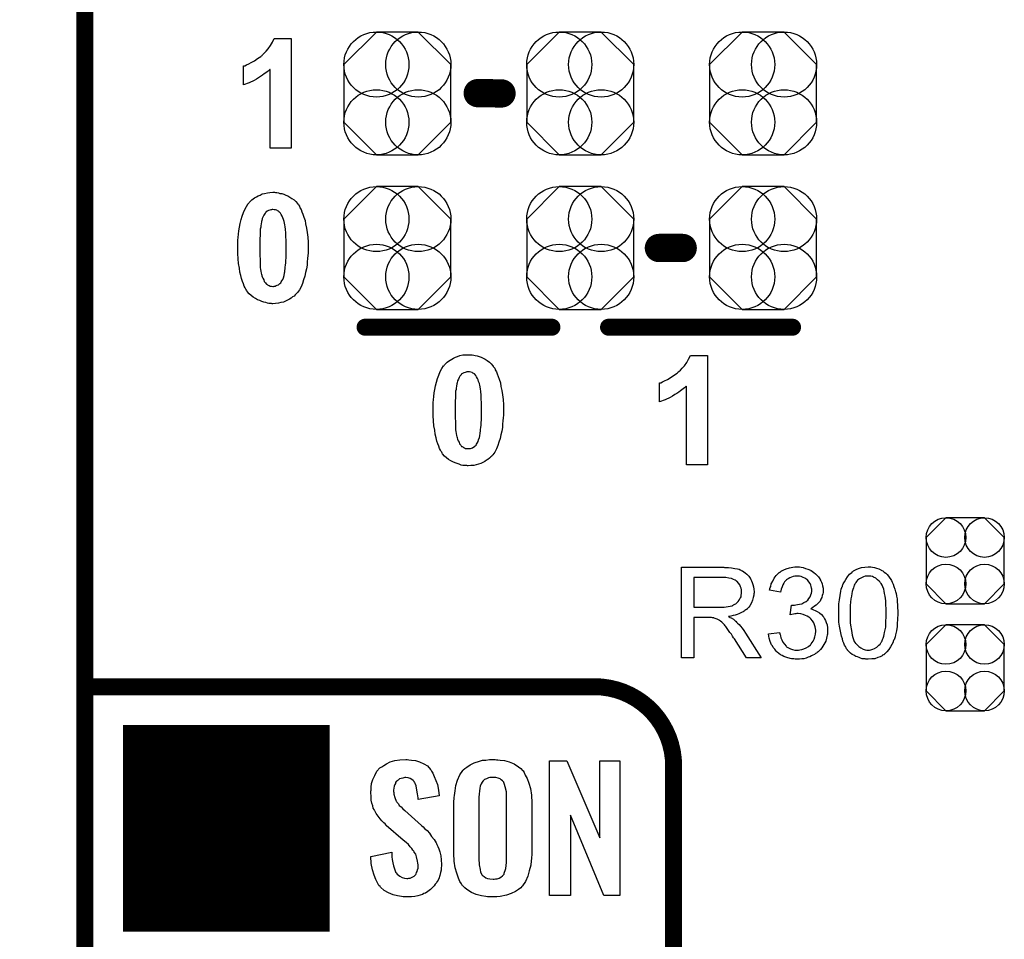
# Model space of a CAD drawing. Extents: x -0.07 to 0.95, y -0.15 to 2.1.
# Tile 8 of 25: x -0.07 to 0.27, y 0.66 to 0.99. Entities that reach past the tile are written whole.
import ezdxf

# ---------------------------------------------------------------- set-up
doc = ezdxf.new("R2010")
doc.units = 0
doc.layers.get('0').update_dxf_attribs({"linetype": 'CONTINUOUS'})
for name, color, linetype in [('gko', 6, 'CONTINUOUS'), ('gto', 2, 'CONTINUOUS'), ('gts', 1, 'CONTINUOUS')]:
    doc.layers.add(name, color=color, linetype=linetype)

# ---------------------------------------------------------------- blocks, each defined once
blk = doc.blocks.new('D11')
at = {"const_width": 0.005}
blk.add_lwpolyline([(-0.0025, 0, 1), (0.0025, 0, 1)], format="xyb", close=True, dxfattribs=at)
blk = doc.blocks.new('D12')
at = {"const_width": 0.003}
blk.add_lwpolyline([(-0.0015, 0, 1), (0.0015, 0, 1)], format="xyb", close=True, dxfattribs=at)
blk = doc.blocks.new('D171')
blk.add_lwpolyline([(-0.0068, -0.0152), (0.0068, -0.0152), (0.0138, -0.0082), (0.0138, 0.0082), (0.0068, 0.0152), (-0.0068, 0.0152), (-0.0138, 0.0082), (-0.0138, -0.0082)], close=True)
for centre in [(-0.0068, 0.0082), (0.0068, 0.0082), (-0.0068, -0.0082), (0.0068, -0.0082)]:
    blk.add_circle(centre, 0.007)
blk = doc.blocks.new('D228')
blk.add_lwpolyline([(-0.0189, 0.0102), (-0.0189, -0.0102), (-0.0074, -0.0217), (0.0074, -0.0217), (0.0189, -0.0102), (0.0189, 0.0102), (0.0074, 0.0217), (-0.0074, 0.0217)], close=True)
for centre in [(-0.0074, 0.0102), (0.0074, 0.0102), (-0.0074, -0.0102), (0.0074, -0.0102)]:
    blk.add_circle(centre, 0.0115)
blk = doc.blocks.new('D173')
at = {"const_width": 0.073}
blk.add_lwpolyline([(-0.0365, 0), (0.0365, 0)], dxfattribs=at)

msp = doc.modelspace()

# ---------------------------------------------------------------- linework, layer by layer
at = {"layer": 'gko', "color": 6, "const_width": 0.006}
msp.add_lwpolyline([(-0.05, -0.15), (-0.05, 2.0498)], dxfattribs=at)
at = {"layer": 'gto', "color": 2}
for points in [[(0.0229, 0.9403), (0.0155, 0.9403), (0.0155, 0.9681), (0.0155, 0.9681), (0.0153, 0.968), (0.0151, 0.9678), (0.0148, 0.9675), (0.0144, 0.9672), (0.014, 0.9669), (0.0134, 0.9665), (0.0128, 0.966), (0.0121, 0.9656), (0.0114, 0.9651), (0.0106, 0.9646), (0.0098, 0.9642), (0.008, 0.9634), (0.006, 0.9626), (0.006, 0.9692), (0.0061, 0.9692), (0.0061, 0.9693), (0.0063, 0.9694), (0.0065, 0.9694), (0.0071, 0.9697), (0.0079, 0.97), (0.0088, 0.9705), (0.0099, 0.9711), (0.011, 0.9719), (0.0122, 0.9727), (0.0123, 0.9728), (0.0124, 0.9729), (0.0126, 0.973), (0.0128, 0.9732), (0.0134, 0.9738), (0.0141, 0.9745), (0.0148, 0.9754), (0.0156, 0.9765), (0.0163, 0.9777), (0.0169, 0.979), (0.0229, 0.979), (0.0229, 0.9403)], [(0.0174, 0.9246), (0.0178, 0.9246), (0.0184, 0.9245), (0.0189, 0.9243), (0.0196, 0.9242), (0.0203, 0.924), (0.021, 0.9237), (0.0217, 0.9234), (0.0224, 0.923), (0.0231, 0.9225), (0.0239, 0.922), (0.0245, 0.9214), (0.0251, 0.9207), (0.0252, 0.9206), (0.0253, 0.9205), (0.0255, 0.9202), (0.0258, 0.9198), (0.026, 0.9192), (0.0264, 0.9186), (0.0267, 0.9178), (0.027, 0.9169), (0.0274, 0.9159), (0.0278, 0.9147), (0.028, 0.9135), (0.0283, 0.912), (0.0286, 0.9105), (0.0288, 0.9088), (0.0289, 0.907), (0.0289, 0.905), (0.0289, 0.9049), (0.0289, 0.9049), (0.0289, 0.9047), (0.0289, 0.9045), (0.0289, 0.9039), (0.0289, 0.9032), (0.0288, 0.9023), (0.0287, 0.9013), (0.0286, 0.9001), (0.0285, 0.8989), (0.0283, 0.8976), (0.028, 0.8963), (0.0277, 0.895), (0.0273, 0.8938), (0.0269, 0.8925), (0.0264, 0.8913), (0.0258, 0.8902), (0.0251, 0.8893), (0.0251, 0.8892), (0.025, 0.8891), (0.0248, 0.8889), (0.0246, 0.8887), (0.0243, 0.8884), (0.0239, 0.888), (0.0234, 0.8877), (0.0229, 0.8873), (0.0223, 0.8869), (0.0216, 0.8865), (0.0209, 0.8862), (0.0202, 0.8859), (0.0193, 0.8857), (0.0184, 0.8855), (0.0174, 0.8854), (0.0164, 0.8853), (0.0162, 0.8853), (0.0159, 0.8854), (0.0155, 0.8854), (0.015, 0.8854), (0.0145, 0.8855), (0.0139, 0.8857), (0.0132, 0.8859), (0.0125, 0.8861), (0.0118, 0.8864), (0.011, 0.8867), (0.0103, 0.8872), (0.0095, 0.8876), (0.0088, 0.8882), (0.0081, 0.8888), (0.0074, 0.8896), (0.0073, 0.8897), (0.0072, 0.8898), (0.0071, 0.8901), (0.0069, 0.8904), (0.0066, 0.8909), (0.0063, 0.8915), (0.006, 0.8923), (0.0057, 0.8932), (0.0054, 0.8942), (0.0051, 0.8953), (0.0048, 0.8965), (0.0046, 0.8979), (0.0043, 0.8995), (0.0042, 0.9012), (0.0041, 0.903), (0.004, 0.905), (0.004, 0.9051), (0.004, 0.9051), (0.004, 0.9053), (0.004, 0.9055), (0.004, 0.9061), (0.0041, 0.9068), (0.0041, 0.9077), (0.0042, 0.9087), (0.0043, 0.9099), (0.0044, 0.9111), (0.0047, 0.9124), (0.0049, 0.9136), (0.0052, 0.915), (0.0056, 0.9162), (0.006, 0.9175), (0.0065, 0.9186), (0.0071, 0.9197), (0.0077, 0.9207), (0.0078, 0.9207), (0.0079, 0.9208), (0.0081, 0.9211), (0.0083, 0.9213), (0.0086, 0.9216), (0.009, 0.922), (0.0095, 0.9223), (0.01, 0.9227), (0.0106, 0.9231), (0.0112, 0.9234), (0.0119, 0.9237), (0.0127, 0.9241), (0.0135, 0.9243), (0.0145, 0.9245), (0.0154, 0.9246), (0.0164, 0.9247), (0.017, 0.9247), (0.0174, 0.9246)], [(0.0164, 0.9186), (0.0162, 0.9186), (0.0159, 0.9185), (0.0157, 0.9185), (0.0153, 0.9183), (0.0149, 0.9182), (0.0144, 0.918), (0.014, 0.9177), (0.014, 0.9176), (0.0139, 0.9175), (0.0137, 0.9173), (0.0135, 0.917), (0.0132, 0.9166), (0.013, 0.9161), (0.0127, 0.9154), (0.0125, 0.9146), (0.0125, 0.9146), (0.0124, 0.9145), (0.0124, 0.9143), (0.0124, 0.9141), (0.0123, 0.9137), (0.0123, 0.9134), (0.0122, 0.9129), (0.0122, 0.9124), (0.012, 0.9117), (0.012, 0.911), (0.0119, 0.9102), (0.0119, 0.9094), (0.0118, 0.9084), (0.0118, 0.9074), (0.0118, 0.9062), (0.0118, 0.905), (0.0118, 0.9049), (0.0118, 0.9047), (0.0118, 0.9043), (0.0118, 0.9039), (0.0118, 0.9033), (0.0118, 0.9027), (0.0118, 0.902), (0.0119, 0.9013), (0.0119, 0.8997), (0.012, 0.8981), (0.0121, 0.8974), (0.0122, 0.8968), (0.0123, 0.8961), (0.0124, 0.8956), (0.0125, 0.8955), (0.0125, 0.8952), (0.0127, 0.8948), (0.0129, 0.8943), (0.0132, 0.8937), (0.0134, 0.8932), (0.0138, 0.8927), (0.0141, 0.8923), (0.0142, 0.8922), (0.0143, 0.8922), (0.0145, 0.892), (0.0148, 0.8919), (0.0151, 0.8917), (0.0155, 0.8915), (0.0159, 0.8915), (0.0164, 0.8914), (0.0167, 0.8914), (0.0169, 0.8915), (0.0172, 0.8915), (0.0176, 0.8917), (0.018, 0.8918), (0.0184, 0.892), (0.0188, 0.8923), (0.0188, 0.8923), (0.0189, 0.8924), (0.0192, 0.8927), (0.0194, 0.893), (0.0196, 0.8934), (0.0199, 0.8939), (0.0202, 0.8945), (0.0204, 0.8953), (0.0204, 0.8954), (0.0204, 0.8954), (0.0204, 0.8956), (0.0205, 0.8959), (0.0205, 0.8962), (0.0206, 0.8966), (0.0207, 0.897), (0.0208, 0.8976), (0.0208, 0.8982), (0.0209, 0.8989), (0.021, 0.8997), (0.021, 0.9006), (0.0211, 0.9015), (0.0211, 0.9026), (0.0211, 0.9038), (0.0211, 0.905), (0.0211, 0.905), (0.0211, 0.9053), (0.0211, 0.9056), (0.0211, 0.9061), (0.0211, 0.9066), (0.0211, 0.9072), (0.0211, 0.908), (0.021, 0.9087), (0.021, 0.9102), (0.0209, 0.9117), (0.0208, 0.9125), (0.0206, 0.9132), (0.0205, 0.9138), (0.0204, 0.9143), (0.0204, 0.9144), (0.0204, 0.9144), (0.0203, 0.9147), (0.0202, 0.9151), (0.02, 0.9157), (0.0197, 0.9162), (0.0194, 0.9168), (0.0191, 0.9173), (0.0188, 0.9177), (0.0187, 0.9177), (0.0186, 0.9178), (0.0184, 0.918), (0.0181, 0.9181), (0.0178, 0.9183), (0.0174, 0.9185), (0.0169, 0.9185), (0.0164, 0.9186)], [(0.0864, 0.8673), (0.0868, 0.8672), (0.0874, 0.8671), (0.0879, 0.867), (0.0886, 0.8669), (0.0893, 0.8666), (0.09, 0.8664), (0.0907, 0.8661), (0.0914, 0.8657), (0.0921, 0.8652), (0.0929, 0.8647), (0.0935, 0.8641), (0.0941, 0.8634), (0.0942, 0.8633), (0.0943, 0.8631), (0.0945, 0.8629), (0.0948, 0.8625), (0.095, 0.8619), (0.0954, 0.8612), (0.0957, 0.8605), (0.096, 0.8596), (0.0964, 0.8586), (0.0968, 0.8574), (0.097, 0.8561), (0.0973, 0.8547), (0.0976, 0.8531), (0.0978, 0.8515), (0.0979, 0.8496), (0.0979, 0.8476), (0.0979, 0.8476), (0.0979, 0.8475), (0.0979, 0.8474), (0.0979, 0.8471), (0.0979, 0.8466), (0.0979, 0.8459), (0.0978, 0.845), (0.0977, 0.8439), (0.0976, 0.8428), (0.0975, 0.8416), (0.0973, 0.8403), (0.097, 0.839), (0.0967, 0.8377), (0.0963, 0.8364), (0.0959, 0.8352), (0.0954, 0.834), (0.0948, 0.8329), (0.0941, 0.8319), (0.0941, 0.8319), (0.094, 0.8318), (0.0938, 0.8316), (0.0936, 0.8313), (0.0933, 0.8311), (0.0929, 0.8307), (0.0924, 0.8303), (0.0919, 0.83), (0.0913, 0.8296), (0.0906, 0.8292), (0.0899, 0.8289), (0.0891, 0.8286), (0.0883, 0.8284), (0.0874, 0.8282), (0.0864, 0.8281), (0.0854, 0.828), (0.0852, 0.828), (0.0849, 0.8281), (0.0845, 0.8281), (0.084, 0.8281), (0.0835, 0.8282), (0.0829, 0.8283), (0.0822, 0.8286), (0.0815, 0.8288), (0.0808, 0.8291), (0.08, 0.8294), (0.0793, 0.8298), (0.0785, 0.8303), (0.0778, 0.8309), (0.0771, 0.8315), (0.0764, 0.8323), (0.0763, 0.8323), (0.0762, 0.8325), (0.0761, 0.8328), (0.0759, 0.8331), (0.0756, 0.8336), (0.0753, 0.8342), (0.075, 0.835), (0.0747, 0.8358), (0.0744, 0.8368), (0.0741, 0.8379), (0.0738, 0.8392), (0.0736, 0.8406), (0.0733, 0.8422), (0.0732, 0.8439), (0.0731, 0.8457), (0.073, 0.8477), (0.073, 0.8478), (0.073, 0.8478), (0.073, 0.848), (0.073, 0.8482), (0.073, 0.8488), (0.0731, 0.8495), (0.0731, 0.8504), (0.0732, 0.8514), (0.0733, 0.8525), (0.0734, 0.8538), (0.0737, 0.855), (0.0739, 0.8563), (0.0742, 0.8576), (0.0746, 0.8589), (0.075, 0.8601), (0.0755, 0.8613), (0.0761, 0.8624), (0.0767, 0.8634), (0.0768, 0.8634), (0.0769, 0.8635), (0.0771, 0.8637), (0.0773, 0.864), (0.0776, 0.8643), (0.078, 0.8646), (0.0785, 0.865), (0.079, 0.8654), (0.0796, 0.8657), (0.0802, 0.8661), (0.0809, 0.8664), (0.0817, 0.8667), (0.0825, 0.867), (0.0835, 0.8672), (0.0844, 0.8673), (0.0854, 0.8673), (0.086, 0.8673), (0.0864, 0.8673)], [(0.1699, 0.8284), (0.1625, 0.8284), (0.1625, 0.8562), (0.1624, 0.8561), (0.1623, 0.856), (0.1621, 0.8558), (0.1618, 0.8556), (0.1614, 0.8552), (0.1609, 0.8549), (0.1604, 0.8545), (0.1598, 0.8541), (0.1591, 0.8536), (0.1584, 0.8532), (0.1576, 0.8527), (0.1568, 0.8522), (0.155, 0.8514), (0.153, 0.8506), (0.153, 0.8573), (0.1531, 0.8573), (0.1531, 0.8573), (0.1533, 0.8574), (0.1535, 0.8574), (0.1541, 0.8577), (0.1548, 0.8581), (0.1558, 0.8585), (0.1568, 0.8591), (0.158, 0.8599), (0.1592, 0.8608), (0.1593, 0.8608), (0.1594, 0.8609), (0.1595, 0.8611), (0.1598, 0.8613), (0.1604, 0.8618), (0.161, 0.8625), (0.1618, 0.8634), (0.1626, 0.8645), (0.1633, 0.8657), (0.1639, 0.867), (0.1699, 0.867), (0.1699, 0.8284)], [(0.0854, 0.8612), (0.0852, 0.8612), (0.0849, 0.8612), (0.0847, 0.8611), (0.0843, 0.861), (0.0839, 0.8609), (0.0834, 0.8606), (0.083, 0.8604), (0.083, 0.8603), (0.0829, 0.8602), (0.0827, 0.86), (0.0825, 0.8597), (0.0822, 0.8592), (0.082, 0.8587), (0.0817, 0.8581), (0.0815, 0.8573), (0.0815, 0.8572), (0.0814, 0.8572), (0.0814, 0.857), (0.0814, 0.8567), (0.0813, 0.8564), (0.0813, 0.856), (0.0812, 0.8556), (0.0812, 0.855), (0.081, 0.8544), (0.081, 0.8537), (0.0809, 0.8529), (0.0809, 0.852), (0.0808, 0.851), (0.0808, 0.85), (0.0808, 0.8489), (0.0808, 0.8476), (0.0808, 0.8476), (0.0808, 0.8474), (0.0808, 0.847), (0.0808, 0.8465), (0.0808, 0.846), (0.0808, 0.8454), (0.0808, 0.8446), (0.0809, 0.8439), (0.0809, 0.8424), (0.081, 0.8408), (0.0811, 0.8401), (0.0812, 0.8394), (0.0813, 0.8388), (0.0814, 0.8383), (0.0815, 0.8382), (0.0815, 0.8379), (0.0817, 0.8374), (0.0819, 0.8369), (0.0822, 0.8364), (0.0824, 0.8358), (0.0828, 0.8353), (0.0831, 0.8349), (0.0832, 0.8349), (0.0833, 0.8348), (0.0835, 0.8347), (0.0838, 0.8345), (0.0841, 0.8344), (0.0845, 0.8342), (0.0849, 0.8342), (0.0854, 0.8341), (0.0857, 0.8341), (0.0859, 0.8342), (0.0862, 0.8342), (0.0866, 0.8343), (0.087, 0.8344), (0.0874, 0.8347), (0.0878, 0.8349), (0.0878, 0.835), (0.0879, 0.8351), (0.0882, 0.8353), (0.0884, 0.8357), (0.0886, 0.836), (0.0889, 0.8366), (0.0891, 0.8372), (0.0894, 0.838), (0.0894, 0.838), (0.0894, 0.8381), (0.0894, 0.8383), (0.0895, 0.8385), (0.0895, 0.8389), (0.0896, 0.8393), (0.0897, 0.8397), (0.0898, 0.8403), (0.0898, 0.8409), (0.0899, 0.8416), (0.09, 0.8424), (0.09, 0.8433), (0.0901, 0.8442), (0.0901, 0.8453), (0.0901, 0.8464), (0.0901, 0.8476), (0.0901, 0.8477), (0.0901, 0.8479), (0.0901, 0.8483), (0.0901, 0.8488), (0.0901, 0.8493), (0.0901, 0.8499), (0.0901, 0.8506), (0.09, 0.8514), (0.09, 0.8529), (0.0899, 0.8544), (0.0898, 0.8551), (0.0896, 0.8559), (0.0895, 0.8565), (0.0894, 0.857), (0.0894, 0.857), (0.0894, 0.8571), (0.0893, 0.8574), (0.0891, 0.8578), (0.089, 0.8584), (0.0887, 0.8589), (0.0884, 0.8595), (0.0881, 0.86), (0.0878, 0.8604), (0.0877, 0.8604), (0.0876, 0.8605), (0.0874, 0.8606), (0.0871, 0.8608), (0.0868, 0.861), (0.0864, 0.8611), (0.0859, 0.8612), (0.0854, 0.8612)], [(0.176, 0.7921), (0.1765, 0.7921), (0.1774, 0.7921), (0.1784, 0.792), (0.1796, 0.7918), (0.1806, 0.7916), (0.1811, 0.7915), (0.1815, 0.7913), (0.1815, 0.7913), (0.1816, 0.7913), (0.1819, 0.7911), (0.1823, 0.7909), (0.1828, 0.7906), (0.1833, 0.7902), (0.1839, 0.7897), (0.1845, 0.789), (0.185, 0.7883), (0.185, 0.7882), (0.1851, 0.7882), (0.1853, 0.7879), (0.1855, 0.7874), (0.1857, 0.7868), (0.186, 0.7861), (0.1862, 0.7853), (0.1863, 0.7844), (0.1864, 0.7835), (0.1864, 0.7834), (0.1864, 0.7833), (0.1864, 0.7831), (0.1863, 0.7829), (0.1863, 0.7826), (0.1863, 0.7823), (0.1861, 0.7815), (0.1858, 0.7806), (0.1855, 0.7796), (0.1849, 0.7786), (0.1845, 0.7781), (0.1842, 0.7777), (0.1841, 0.7776), (0.1841, 0.7776), (0.1839, 0.7775), (0.1838, 0.7773), (0.1835, 0.7771), (0.1832, 0.7769), (0.1829, 0.7767), (0.1825, 0.7764), (0.182, 0.7762), (0.1815, 0.776), (0.181, 0.7757), (0.1804, 0.7755), (0.1797, 0.7753), (0.179, 0.7751), (0.1782, 0.7749), (0.1774, 0.7748), (0.1775, 0.7747), (0.1777, 0.7746), (0.1779, 0.7745), (0.1783, 0.7743), (0.1791, 0.7738), (0.1796, 0.7734), (0.1799, 0.7732), (0.18, 0.7731), (0.1802, 0.7728), (0.1806, 0.7725), (0.1811, 0.772), (0.1816, 0.7714), (0.1822, 0.7707), (0.1828, 0.7698), (0.1834, 0.7689), (0.1889, 0.7602), (0.1837, 0.7602), (0.1795, 0.7669), (0.1795, 0.7669), (0.1794, 0.767), (0.1793, 0.7672), (0.1791, 0.7673), (0.1788, 0.7678), (0.1784, 0.7685), (0.1779, 0.7692), (0.1774, 0.7699), (0.1769, 0.7706), (0.1764, 0.7713), (0.1764, 0.7713), (0.1762, 0.7715), (0.176, 0.7718), (0.1757, 0.7721), (0.175, 0.7728), (0.1746, 0.7731), (0.1742, 0.7734), (0.1742, 0.7734), (0.1741, 0.7735), (0.1739, 0.7736), (0.1736, 0.7737), (0.1734, 0.7739), (0.173, 0.774), (0.1723, 0.7742), (0.1723, 0.7742), (0.1722, 0.7743), (0.172, 0.7743), (0.1717, 0.7743), (0.1714, 0.7744), (0.171, 0.7744), (0.1705, 0.7744), (0.1651, 0.7744), (0.1651, 0.7602), (0.1608, 0.7602), (0.1608, 0.7922), (0.1757, 0.7922), (0.176, 0.7921)], [(0.2024, 0.7923), (0.203, 0.7922), (0.2038, 0.7921), (0.2046, 0.7918), (0.2054, 0.7915), (0.2063, 0.7912), (0.2063, 0.7912), (0.2063, 0.7911), (0.2066, 0.791), (0.207, 0.7907), (0.2075, 0.7904), (0.2081, 0.7899), (0.2086, 0.7894), (0.2092, 0.7888), (0.2096, 0.7881), (0.2097, 0.788), (0.2098, 0.7878), (0.21, 0.7874), (0.2102, 0.7869), (0.2105, 0.7863), (0.2106, 0.7856), (0.2108, 0.7848), (0.2108, 0.784), (0.2108, 0.7839), (0.2108, 0.7836), (0.2108, 0.7833), (0.2107, 0.7828), (0.2105, 0.7822), (0.2103, 0.7815), (0.21, 0.7809), (0.2097, 0.7802), (0.2096, 0.7801), (0.2095, 0.78), (0.2092, 0.7796), (0.2088, 0.7793), (0.2084, 0.7788), (0.2078, 0.7784), (0.2072, 0.778), (0.2064, 0.7775), (0.2064, 0.7775), (0.2065, 0.7775), (0.2067, 0.7775), (0.2069, 0.7774), (0.2074, 0.7772), (0.208, 0.7769), (0.2087, 0.7766), (0.2095, 0.7761), (0.2102, 0.7755), (0.2108, 0.7748), (0.2109, 0.7747), (0.2111, 0.7745), (0.2113, 0.774), (0.2116, 0.7734), (0.2119, 0.7727), (0.2122, 0.7718), (0.2124, 0.7708), (0.2124, 0.7696), (0.2124, 0.7696), (0.2124, 0.7695), (0.2124, 0.7692), (0.2124, 0.769), (0.2123, 0.7686), (0.2122, 0.7682), (0.2121, 0.7677), (0.212, 0.7672), (0.2117, 0.7661), (0.2114, 0.7655), (0.2111, 0.7649), (0.2107, 0.7643), (0.2103, 0.7637), (0.2099, 0.7631), (0.2093, 0.7626), (0.2093, 0.7625), (0.2092, 0.7624), (0.209, 0.7623), (0.2087, 0.7621), (0.2085, 0.7619), (0.2081, 0.7617), (0.2077, 0.7614), (0.2072, 0.7611), (0.2067, 0.7609), (0.2061, 0.7606), (0.2055, 0.7604), (0.2048, 0.7601), (0.204, 0.7599), (0.2033, 0.7598), (0.2025, 0.7597), (0.2016, 0.7597), (0.2012, 0.7597), (0.2009, 0.7597), (0.2005, 0.7598), (0.2001, 0.7598), (0.1996, 0.7599), (0.1991, 0.76), (0.198, 0.7603), (0.1969, 0.7607), (0.1963, 0.761), (0.1957, 0.7613), (0.1952, 0.7617), (0.1946, 0.7622), (0.1946, 0.7622), (0.1945, 0.7623), (0.1943, 0.7624), (0.1942, 0.7626), (0.194, 0.7629), (0.1937, 0.7632), (0.1935, 0.7635), (0.1932, 0.7639), (0.1929, 0.7644), (0.1926, 0.7648), (0.1921, 0.766), (0.1917, 0.7672), (0.1916, 0.7679), (0.1915, 0.7687), (0.1954, 0.7692), (0.1954, 0.7691), (0.1954, 0.769), (0.1955, 0.7689), (0.1955, 0.7686), (0.1956, 0.7684), (0.1957, 0.768), (0.1959, 0.7673), (0.1962, 0.7665), (0.1966, 0.7657), (0.1971, 0.765), (0.1977, 0.7643), (0.1978, 0.7643), (0.1979, 0.7641), (0.1983, 0.7639), (0.1988, 0.7636), (0.1993, 0.7634), (0.2, 0.7631), (0.2008, 0.7629), (0.2016, 0.7629), (0.2019, 0.7629), (0.2021, 0.7629), (0.2026, 0.763), (0.2033, 0.7631), (0.204, 0.7634), (0.2048, 0.7637), (0.2056, 0.7642), (0.2063, 0.7648), (0.2064, 0.7649), (0.2066, 0.7652), (0.2069, 0.7656), (0.2073, 0.7661), (0.2076, 0.7668), (0.2079, 0.7676), (0.2081, 0.7685), (0.2082, 0.7696), (0.2082, 0.7696), (0.2082, 0.7697), (0.2082, 0.7698), (0.2082, 0.77), (0.2081, 0.7705), (0.208, 0.7711), (0.2078, 0.7719), (0.2075, 0.7726), (0.207, 0.7733), (0.2064, 0.774), (0.2063, 0.7741), (0.2061, 0.7743), (0.2057, 0.7746), (0.2052, 0.7749), (0.2046, 0.7752), (0.2038, 0.7755), (0.2029, 0.7757), (0.202, 0.7758), (0.2015, 0.7758), (0.2012, 0.7757), (0.2008, 0.7757), (0.2003, 0.7756), (0.1998, 0.7755), (0.1992, 0.7754), (0.1996, 0.7788), (0.1999, 0.7788), (0.2001, 0.7788), (0.2007, 0.7788), (0.2012, 0.7789), (0.2018, 0.779), (0.2025, 0.7791), (0.2033, 0.7793), (0.204, 0.7797), (0.2048, 0.7801), (0.2048, 0.7801), (0.2049, 0.7801), (0.2051, 0.7803), (0.2054, 0.7806), (0.2058, 0.7811), (0.2062, 0.7817), (0.2065, 0.7824), (0.2067, 0.7831), (0.2068, 0.7836), (0.2068, 0.7841), (0.2068, 0.7842), (0.2068, 0.7842), (0.2068, 0.7845), (0.2067, 0.7848), (0.2066, 0.7854), (0.2064, 0.7859), (0.2062, 0.7865), (0.2058, 0.7871), (0.2053, 0.7877), (0.2053, 0.7877), (0.2051, 0.7879), (0.2047, 0.7881), (0.2043, 0.7884), (0.2038, 0.7886), (0.2031, 0.7889), (0.2024, 0.7891), (0.2015, 0.7891), (0.2012, 0.7891), (0.2008, 0.789), (0.2002, 0.7889), (0.1996, 0.7887), (0.199, 0.7885), (0.1984, 0.7881), (0.1978, 0.7877), (0.1977, 0.7876), (0.1975, 0.7874), (0.1972, 0.7871), (0.1969, 0.7866), (0.1966, 0.786), (0.1963, 0.7853), (0.196, 0.7844), (0.1958, 0.7834), (0.1919, 0.7841), (0.1919, 0.7841), (0.1919, 0.7842), (0.192, 0.7844), (0.192, 0.7847), (0.1921, 0.785), (0.1923, 0.7854), (0.1925, 0.7863), (0.193, 0.7873), (0.1935, 0.7883), (0.1942, 0.7893), (0.1951, 0.7902), (0.1952, 0.7902), (0.1953, 0.7903), (0.1954, 0.7903), (0.1956, 0.7905), (0.1958, 0.7907), (0.1961, 0.7909), (0.1965, 0.791), (0.1969, 0.7913), (0.1978, 0.7916), (0.1989, 0.792), (0.2001, 0.7922), (0.2008, 0.7923), (0.2019, 0.7923), (0.2024, 0.7923)], [(0.2276, 0.7923), (0.2282, 0.7922), (0.2289, 0.7921), (0.2297, 0.7919), (0.2305, 0.7916), (0.2312, 0.7913), (0.2312, 0.7913), (0.2313, 0.7912), (0.2315, 0.7911), (0.2319, 0.7909), (0.2324, 0.7905), (0.2329, 0.7901), (0.2334, 0.7896), (0.2339, 0.789), (0.2344, 0.7883), (0.2345, 0.7882), (0.2347, 0.7879), (0.2349, 0.7875), (0.2352, 0.7869), (0.2355, 0.7862), (0.2358, 0.7854), (0.2361, 0.7845), (0.2364, 0.7835), (0.2364, 0.7835), (0.2365, 0.7834), (0.2365, 0.7832), (0.2366, 0.783), (0.2366, 0.7827), (0.2367, 0.7824), (0.2367, 0.782), (0.2368, 0.7815), (0.2369, 0.781), (0.2369, 0.7805), (0.237, 0.7798), (0.2371, 0.7792), (0.2371, 0.7784), (0.2371, 0.7777), (0.2372, 0.7769), (0.2372, 0.776), (0.2372, 0.7759), (0.2372, 0.7757), (0.2372, 0.7754), (0.2372, 0.7751), (0.2371, 0.7745), (0.2371, 0.774), (0.2371, 0.7734), (0.237, 0.7727), (0.2369, 0.7713), (0.2367, 0.7697), (0.2364, 0.7683), (0.2362, 0.7676), (0.236, 0.7669), (0.236, 0.7668), (0.2359, 0.7667), (0.2358, 0.7666), (0.2357, 0.7663), (0.2356, 0.766), (0.2355, 0.7657), (0.2351, 0.7649), (0.2346, 0.7641), (0.234, 0.7631), (0.2333, 0.7623), (0.2325, 0.7615), (0.2324, 0.7615), (0.2324, 0.7614), (0.2323, 0.7613), (0.2321, 0.7612), (0.2318, 0.7611), (0.2316, 0.7609), (0.2309, 0.7606), (0.2301, 0.7603), (0.2291, 0.7599), (0.228, 0.7598), (0.2267, 0.7597), (0.2263, 0.7597), (0.2259, 0.7597), (0.2256, 0.7598), (0.2251, 0.7599), (0.2246, 0.7599), (0.224, 0.7601), (0.2235, 0.7603), (0.2229, 0.7605), (0.2223, 0.7607), (0.2217, 0.7611), (0.2211, 0.7614), (0.2205, 0.7619), (0.2199, 0.7624), (0.2194, 0.7629), (0.2194, 0.763), (0.2193, 0.7631), (0.2191, 0.7634), (0.2189, 0.7637), (0.2187, 0.7642), (0.2184, 0.7647), (0.2181, 0.7654), (0.2178, 0.7661), (0.2176, 0.7669), (0.2173, 0.7679), (0.217, 0.769), (0.2168, 0.7702), (0.2166, 0.7714), (0.2164, 0.7728), (0.2163, 0.7744), (0.2163, 0.776), (0.2163, 0.776), (0.2163, 0.7762), (0.2163, 0.7765), (0.2163, 0.7769), (0.2163, 0.7774), (0.2163, 0.778), (0.2164, 0.7786), (0.2164, 0.7793), (0.2166, 0.7807), (0.2168, 0.7822), (0.2171, 0.7837), (0.2172, 0.7844), (0.2174, 0.7851), (0.2174, 0.7852), (0.2175, 0.7853), (0.2176, 0.7854), (0.2177, 0.7857), (0.2178, 0.786), (0.2179, 0.7863), (0.2183, 0.7871), (0.2188, 0.7879), (0.2194, 0.7888), (0.2201, 0.7897), (0.2209, 0.7904), (0.2209, 0.7904), (0.221, 0.7905), (0.2211, 0.7906), (0.2213, 0.7907), (0.2215, 0.7909), (0.2218, 0.791), (0.2225, 0.7914), (0.2233, 0.7917), (0.2243, 0.7921), (0.2255, 0.7922), (0.2267, 0.7923), (0.2271, 0.7923), (0.2276, 0.7923)], [(0.1752, 0.7886), (0.1651, 0.7886), (0.1651, 0.7781), (0.1746, 0.7781), (0.1752, 0.7781), (0.1758, 0.7781), (0.1765, 0.7782), (0.1773, 0.7783), (0.178, 0.7784), (0.1787, 0.7786), (0.1788, 0.7787), (0.1789, 0.7787), (0.1792, 0.7789), (0.1796, 0.7791), (0.18, 0.7793), (0.1804, 0.7797), (0.1808, 0.7801), (0.1812, 0.7806), (0.1812, 0.7806), (0.1813, 0.7808), (0.1814, 0.7811), (0.1816, 0.7814), (0.1818, 0.7818), (0.1819, 0.7823), (0.182, 0.7829), (0.182, 0.7834), (0.182, 0.7835), (0.182, 0.7835), (0.182, 0.7838), (0.182, 0.7842), (0.1819, 0.7848), (0.1816, 0.7853), (0.1814, 0.786), (0.1809, 0.7866), (0.1804, 0.7872), (0.1803, 0.7872), (0.1801, 0.7874), (0.1797, 0.7876), (0.1791, 0.7879), (0.1784, 0.7882), (0.1775, 0.7884), (0.1764, 0.7886), (0.1752, 0.7886)], [(0.2267, 0.7891), (0.2264, 0.7891), (0.2262, 0.7891), (0.2257, 0.789), (0.2251, 0.7888), (0.2244, 0.7885), (0.2237, 0.7881), (0.2233, 0.7879), (0.2229, 0.7876), (0.2226, 0.7872), (0.2223, 0.7868), (0.2223, 0.7867), (0.2222, 0.7866), (0.2221, 0.7865), (0.222, 0.7862), (0.2218, 0.7859), (0.2216, 0.7854), (0.2215, 0.7849), (0.2213, 0.7843), (0.2211, 0.7836), (0.2209, 0.7829), (0.2208, 0.782), (0.2206, 0.781), (0.2205, 0.7799), (0.2204, 0.7787), (0.2203, 0.7774), (0.2203, 0.776), (0.2203, 0.7759), (0.2203, 0.7757), (0.2203, 0.7752), (0.2203, 0.7747), (0.2203, 0.7741), (0.2204, 0.7733), (0.2204, 0.7726), (0.2205, 0.7717), (0.2208, 0.7699), (0.2209, 0.769), (0.2211, 0.7682), (0.2213, 0.7674), (0.2215, 0.7667), (0.2218, 0.766), (0.2221, 0.7655), (0.2221, 0.7654), (0.2222, 0.7654), (0.2225, 0.7651), (0.2229, 0.7647), (0.2234, 0.7642), (0.2241, 0.7637), (0.2249, 0.7633), (0.2257, 0.763), (0.2262, 0.7629), (0.2267, 0.7629), (0.227, 0.7629), (0.2272, 0.7629), (0.2276, 0.763), (0.2283, 0.7632), (0.229, 0.7635), (0.2298, 0.764), (0.2301, 0.7643), (0.2305, 0.7647), (0.2309, 0.765), (0.2312, 0.7655), (0.2312, 0.7655), (0.2313, 0.7656), (0.2314, 0.7658), (0.2315, 0.766), (0.2317, 0.7663), (0.2318, 0.7667), (0.232, 0.7672), (0.2322, 0.7678), (0.2324, 0.7684), (0.2325, 0.7692), (0.2327, 0.7701), (0.2329, 0.771), (0.233, 0.7721), (0.233, 0.7733), (0.2331, 0.7745), (0.2331, 0.776), (0.2331, 0.776), (0.2331, 0.7761), (0.2331, 0.7763), (0.2331, 0.7767), (0.2331, 0.7773), (0.2331, 0.7779), (0.233, 0.7786), (0.233, 0.7794), (0.2329, 0.7803), (0.2327, 0.782), (0.2325, 0.7829), (0.2324, 0.7837), (0.2322, 0.7845), (0.2319, 0.7853), (0.2316, 0.7859), (0.2313, 0.7865), (0.2313, 0.7865), (0.2312, 0.7866), (0.2311, 0.7867), (0.231, 0.7869), (0.2306, 0.7873), (0.23, 0.7878), (0.2294, 0.7883), (0.2286, 0.7887), (0.2282, 0.7889), (0.2277, 0.789), (0.2272, 0.7891), (0.2267, 0.7891)], [(0.0644, 0.7242), (0.0654, 0.7241), (0.0668, 0.7239), (0.0682, 0.7235), (0.0697, 0.7228), (0.071, 0.722), (0.0721, 0.7208), (0.0722, 0.7206), (0.0725, 0.7202), (0.0729, 0.7194), (0.0734, 0.7183), (0.074, 0.7169), (0.0746, 0.7154), (0.0749, 0.7135), (0.0752, 0.7114), (0.0677, 0.7101), (0.0677, 0.7103), (0.0677, 0.7107), (0.0676, 0.7114), (0.0675, 0.7122), (0.0672, 0.7141), (0.067, 0.715), (0.0667, 0.7158), (0.0667, 0.7159), (0.0665, 0.7161), (0.0663, 0.7165), (0.066, 0.7168), (0.0655, 0.7172), (0.0649, 0.7176), (0.0642, 0.7178), (0.0634, 0.7179), (0.0631, 0.7179), (0.0627, 0.7178), (0.0623, 0.7177), (0.0612, 0.7174), (0.0607, 0.717), (0.0602, 0.7167), (0.0602, 0.7166), (0.06, 0.7165), (0.0598, 0.7162), (0.0597, 0.7158), (0.0595, 0.7154), (0.0593, 0.7148), (0.0592, 0.7142), (0.0591, 0.7134), (0.0591, 0.7133), (0.0591, 0.713), (0.0592, 0.7126), (0.0592, 0.712), (0.0595, 0.7108), (0.06, 0.7095), (0.0601, 0.7094), (0.0602, 0.7092), (0.0604, 0.709), (0.0608, 0.7086), (0.0611, 0.708), (0.0617, 0.7076), (0.0623, 0.7069), (0.063, 0.7063), (0.0689, 0.701), (0.0691, 0.7009), (0.0695, 0.7005), (0.07, 0.6999), (0.0709, 0.6992), (0.0717, 0.6982), (0.0725, 0.6971), (0.0734, 0.696), (0.0741, 0.6948), (0.0742, 0.6946), (0.0744, 0.6943), (0.0747, 0.6935), (0.0751, 0.6927), (0.0754, 0.6916), (0.0758, 0.6903), (0.0759, 0.6888), (0.076, 0.6872), (0.076, 0.687), (0.076, 0.6867), (0.0759, 0.686), (0.0759, 0.6852), (0.0757, 0.6843), (0.0754, 0.6833), (0.075, 0.6821), (0.0745, 0.6811), (0.0744, 0.681), (0.0742, 0.6807), (0.0738, 0.6802), (0.0734, 0.6797), (0.0728, 0.679), (0.0721, 0.6784), (0.0712, 0.6777), (0.0703, 0.6771), (0.0702, 0.677), (0.0698, 0.6769), (0.0693, 0.6766), (0.0685, 0.6764), (0.0676, 0.6761), (0.0666, 0.6759), (0.0654, 0.6758), (0.0641, 0.6757), (0.0635, 0.6757), (0.0631, 0.6758), (0.0625, 0.6758), (0.0619, 0.6759), (0.0605, 0.6761), (0.0589, 0.6765), (0.0573, 0.6772), (0.0558, 0.678), (0.0544, 0.6792), (0.0543, 0.6794), (0.0539, 0.6798), (0.0534, 0.6807), (0.0528, 0.6819), (0.0522, 0.6834), (0.0516, 0.6853), (0.0512, 0.6875), (0.051, 0.69), (0.0584, 0.6915), (0.0584, 0.6914), (0.0584, 0.6913), (0.0585, 0.6908), (0.0585, 0.6899), (0.0586, 0.6889), (0.0588, 0.6878), (0.059, 0.6867), (0.0594, 0.6856), (0.0598, 0.6846), (0.0598, 0.6845), (0.06, 0.6842), (0.0603, 0.6838), (0.0608, 0.6834), (0.0613, 0.683), (0.0621, 0.6826), (0.0629, 0.6823), (0.0638, 0.6822), (0.0641, 0.6822), (0.0645, 0.6823), (0.0649, 0.6824), (0.0659, 0.6828), (0.0663, 0.6831), (0.0667, 0.6834), (0.0668, 0.6835), (0.0669, 0.6836), (0.0671, 0.6839), (0.0672, 0.6843), (0.0674, 0.6847), (0.0675, 0.6853), (0.0677, 0.6859), (0.0677, 0.6867), (0.0677, 0.6868), (0.0677, 0.6871), (0.0676, 0.6877), (0.0675, 0.6883), (0.0672, 0.6899), (0.0669, 0.6908), (0.0664, 0.6915), (0.0663, 0.6916), (0.0662, 0.6919), (0.0659, 0.6922), (0.0655, 0.6928), (0.0649, 0.6934), (0.0643, 0.6942), (0.0635, 0.695), (0.0625, 0.6958), (0.0565, 0.701), (0.0564, 0.7011), (0.0561, 0.7015), (0.0556, 0.7019), (0.0549, 0.7026), (0.0543, 0.7033), (0.0536, 0.7043), (0.0529, 0.7052), (0.0524, 0.7061), (0.0523, 0.7062), (0.0522, 0.7066), (0.0519, 0.7071), (0.0517, 0.7079), (0.0514, 0.7088), (0.0512, 0.7099), (0.0511, 0.7112), (0.051, 0.7126), (0.051, 0.7127), (0.051, 0.7129), (0.051, 0.7131), (0.0511, 0.7135), (0.0512, 0.7145), (0.0513, 0.7158), (0.0518, 0.7172), (0.0524, 0.7186), (0.0531, 0.7201), (0.0542, 0.7213), (0.0544, 0.7214), (0.0549, 0.7217), (0.0556, 0.7222), (0.0566, 0.7228), (0.0579, 0.7234), (0.0595, 0.7239), (0.0613, 0.7242), (0.0634, 0.7243), (0.0639, 0.7243), (0.0644, 0.7242)], [(0.0954, 0.7242), (0.0959, 0.7242), (0.0967, 0.7241), (0.0982, 0.7239), (0.0999, 0.7234), (0.1017, 0.7227), (0.1032, 0.7217), (0.104, 0.7211), (0.1046, 0.7204), (0.1048, 0.7203), (0.1052, 0.7197), (0.1056, 0.7188), (0.1063, 0.7176), (0.1068, 0.7159), (0.1074, 0.714), (0.1078, 0.7117), (0.1079, 0.709), (0.1079, 0.6911), (0.1079, 0.691), (0.1079, 0.6908), (0.1079, 0.6904), (0.1078, 0.6899), (0.1078, 0.6893), (0.1077, 0.6885), (0.1075, 0.6869), (0.107, 0.6849), (0.1065, 0.6831), (0.1057, 0.6812), (0.1046, 0.6796), (0.1044, 0.6794), (0.104, 0.6789), (0.1032, 0.6784), (0.1021, 0.6776), (0.1006, 0.6769), (0.0989, 0.6763), (0.0967, 0.6759), (0.0955, 0.6758), (0.0942, 0.6757), (0.0934, 0.6757), (0.093, 0.6758), (0.0923, 0.6758), (0.0917, 0.6759), (0.0901, 0.6761), (0.0883, 0.6766), (0.0866, 0.6773), (0.0849, 0.6783), (0.0842, 0.6789), (0.0835, 0.6796), (0.0834, 0.6797), (0.0831, 0.6803), (0.0825, 0.6812), (0.082, 0.6824), (0.0814, 0.6841), (0.0808, 0.686), (0.0805, 0.6884), (0.0804, 0.6911), (0.0804, 0.709), (0.0804, 0.7091), (0.0804, 0.7093), (0.0804, 0.7097), (0.0805, 0.7103), (0.0805, 0.7108), (0.0806, 0.7116), (0.0808, 0.7132), (0.0811, 0.7151), (0.0817, 0.717), (0.0825, 0.7189), (0.0835, 0.7204), (0.0837, 0.7206), (0.0842, 0.7211), (0.0849, 0.7216), (0.0861, 0.7224), (0.0875, 0.7231), (0.0894, 0.7237), (0.0905, 0.724), (0.0916, 0.7241), (0.0929, 0.7243), (0.0949, 0.7243), (0.0954, 0.7242)], [(0.139, 0.6762), (0.1333, 0.6762), (0.1216, 0.7046), (0.1216, 0.6762), (0.1142, 0.6762), (0.1142, 0.7238), (0.1203, 0.7238), (0.1319, 0.6966), (0.1319, 0.7238), (0.139, 0.7238), (0.139, 0.6762)], [(0.0942, 0.7179), (0.0937, 0.7179), (0.0931, 0.7179), (0.0926, 0.7178), (0.0919, 0.7175), (0.0912, 0.7172), (0.0907, 0.7167), (0.0902, 0.7161), (0.0902, 0.716), (0.09, 0.7157), (0.0899, 0.7154), (0.0897, 0.7148), (0.0895, 0.7141), (0.0894, 0.7131), (0.0893, 0.7121), (0.0892, 0.7109), (0.0892, 0.6891), (0.0892, 0.6889), (0.0892, 0.6885), (0.0893, 0.6879), (0.0893, 0.6871), (0.0896, 0.6854), (0.0898, 0.6845), (0.0902, 0.6837), (0.0903, 0.6836), (0.0904, 0.6834), (0.0907, 0.6832), (0.0911, 0.6829), (0.0916, 0.6825), (0.0923, 0.6822), (0.0931, 0.6821), (0.0942, 0.682), (0.0946, 0.682), (0.0951, 0.6821), (0.0957, 0.6821), (0.0964, 0.6824), (0.0969, 0.6827), (0.0975, 0.6832), (0.098, 0.6837), (0.0981, 0.6838), (0.0981, 0.6841), (0.0983, 0.6845), (0.0985, 0.6851), (0.0987, 0.6858), (0.0988, 0.6868), (0.099, 0.6879), (0.099, 0.6891), (0.099, 0.7109), (0.099, 0.7111), (0.099, 0.7115), (0.0989, 0.7121), (0.0989, 0.7129), (0.0985, 0.7146), (0.0983, 0.7154), (0.098, 0.7162), (0.098, 0.7163), (0.0978, 0.7165), (0.0975, 0.7167), (0.0971, 0.7171), (0.0967, 0.7174), (0.096, 0.7177), (0.0952, 0.7179), (0.0942, 0.7179)]]:
    msp.add_lwpolyline(points, dxfattribs=at)
for points, const_width in [([(0.0888, 0.9597), (0.0972, 0.9596)], 0.01), ([(0.1528, 0.905), (0.1612, 0.905)], 0.01), ([(0.049, 0.877), (0.115, 0.877)], 0.006), ([(0.135, 0.877), (0.2, 0.877)], 0.006), ([(-0.05, 0.75), (0.13, 0.75)], 0.006), ([(0.158, 0.722), (0.158, 0.722)], 0.006), ([(0.158, 0.722), (0.158, 0.722)], 0.006), ([(0.158, -0.022), (0.158, 0.722)], 0.006)]:
    msp.add_lwpolyline(points, dxfattribs=dict(at, const_width=const_width))
at = {"layer": 'gto', "color": 2, "const_width": 0.006}
msp.add_lwpolyline([(0.158, 0.722, 0.414214), (0.13, 0.75)], format="xyb", dxfattribs=at)

# ---------------------------------------------------------------- block references
at = {"layer": 'gto'}
for name, p in [('D11', (0.0888, 0.9597)), ('D11', (0.0972, 0.9596)), ('D11', (0.1528, 0.905)), ('D11', (0.1612, 0.905)), ('D12', (0.049, 0.877)), ('D12', (0.115, 0.877)), ('D12', (0.135, 0.877)), ('D12', (0.2, 0.877)), ('D12', (-0.05, 0.75)), ('D12', (0.13, 0.75)), ('D12', (0.13, 0.75)), ('D12', (0.158, 0.722)), ('D12', (0.158, 0.722)), ('D12', (0.158, 0.722)), ('D12', (0.158, 0.722))]:
    msp.add_blockref(name, p, dxfattribs=at)
at = {"layer": 'gts'}
for name, p in [('D228', (0.0604, 0.9596)), ('D228', (0.125, 0.9596)), ('D228', (0.1896, 0.9596)), ('D228', (0.0604, 0.905)), ('D228', (0.125, 0.905)), ('D228', (0.1896, 0.905)), ('D171', (0.261, 0.7945)), ('D171', (0.261, 0.7567)), ('D173', (0, 0.7))]:
    msp.add_blockref(name, p, dxfattribs=at)

doc.saveas('drawing.dxf')
